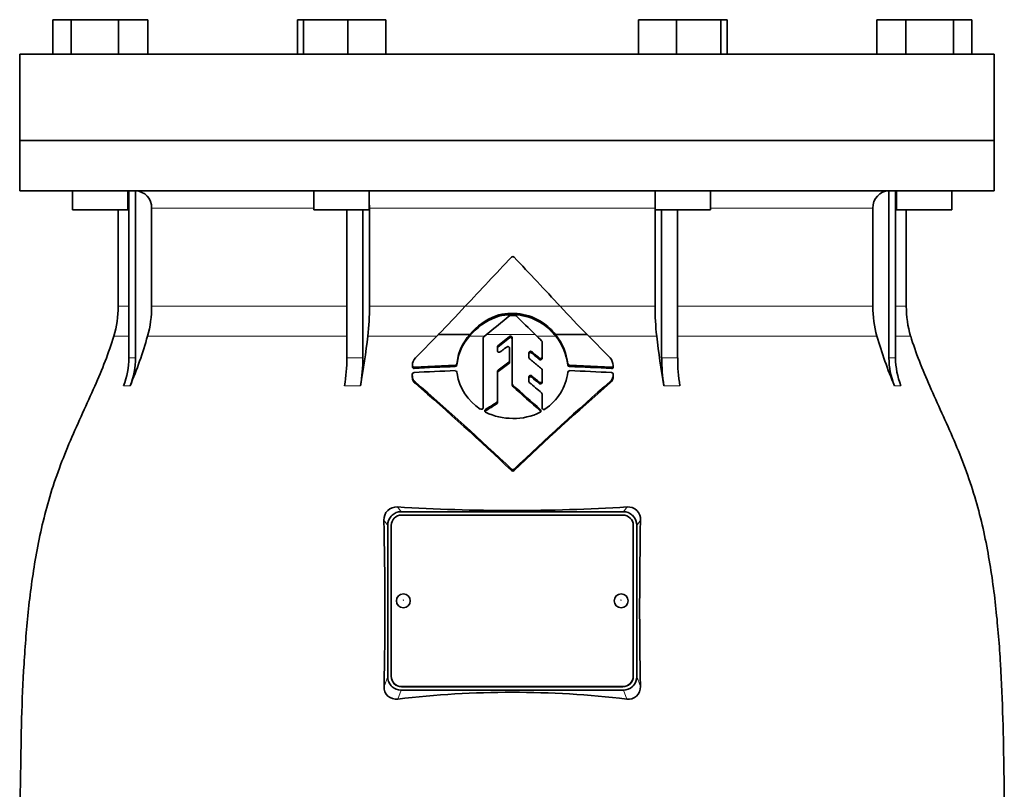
# Model space of a CAD drawing. Header units: millimetres. Extents: x 392 to 1266, y -2435 to 1911.
# Tile 23 of 24: x 890 to 1175, y 1180 to 1403. Entities that reach past the tile are written whole.
import ezdxf

# ---------------------------------------------------------------- set-up
doc = ezdxf.new("R2010")
doc.units = ezdxf.units.MM
doc.layers.add('VSI344-454_FLANG', color=7, linetype='Continuous')
doc.layers.add('VSI344-454_TESTA', color=7, linetype='Continuous')

# ---------------------------------------------------------------- blocks, each defined once
blk = doc.blocks.new('SE3')
at = {"layer": 'VSI344-454_FLANG', "color": 7, "linetype": 'Continuous', "lineweight": 35}
for p, q in [((900, 1403.18), (900, 1393.18)), ((900, 1403.18), (905.3, 1403.18)), ((905.3, 1403.18), (905.3, 1393.18)), ((905.3, 1403.18), (919.04, 1403.18)), ((919.04, 1403.18), (919.04, 1393.18)), ((919.04, 1403.18), (927.47, 1403.18)), ((927.47, 1403.18), (927.47, 1393.18)), ((970.75, 1403.18), (970.75, 1393.18)), ((970.75, 1403.18), (972.55, 1403.18)), ((972.55, 1403.18), (972.55, 1393.18)), ((972.55, 1403.18), (985.36, 1403.18)), ((985.36, 1403.18), (985.36, 1393.18)), ((985.36, 1403.18), (996.35, 1403.18)), ((996.35, 1403.18), (996.35, 1393.18)), ((1069.48, 1403.18), (1069.48, 1393.18)), ((1069.48, 1403.18), (1080.47, 1403.18)), ((1080.47, 1403.18), (1080.47, 1393.18)), ((1080.47, 1403.18), (1093.27, 1403.18)), ((1093.27, 1403.18), (1093.27, 1393.18)), ((1093.27, 1403.18), (1095.08, 1403.18)), ((1095.08, 1403.18), (1095.08, 1393.18)), ((1138.36, 1403.18), (1138.36, 1393.18)), ((1138.36, 1403.18), (1146.79, 1403.18)), ((1146.79, 1403.18), (1146.79, 1393.18)), ((1146.79, 1403.18), (1160.53, 1403.18)), ((1160.53, 1403.18), (1160.53, 1393.18)), ((1160.53, 1403.18), (1165.83, 1403.18)), ((1165.83, 1403.18), (1165.83, 1393.18)), ((890.41, 1393.18), (1172.36, 1393.18)), ((890.41, 1393.18), (890.41, 1368.18)), ((1172.36, 1393.18), (1172.36, 1368.18)), ((1172.36, 1368.18), (890.41, 1368.18))]:
    blk.add_line(p, q, dxfattribs=at)
at = {"layer": 'VSI344-454_TESTA', "color": 7, "linetype": 'Continuous', "lineweight": 35}
for p, q in [((890.41, 1368.18), (1172.36, 1368.18)), ((890.41, 1368.18), (890.41, 1353.68)), ((1172.36, 1353.68), (1172.36, 1368.18)), ((1172.36, 1353.68), (890.41, 1353.68)), ((905.73, 1353.68), (905.73, 1348.18)), ((921.73, 1348.18), (921.73, 1353.68)), ((922.02, 1353.68), (922.02, 1305.33)), ((923.93, 1353.68), (923.93, 1305.33)), ((975.55, 1353.68), (975.55, 1348.18)), ((991.55, 1348.18), (991.55, 1353.68)), ((1074.28, 1353.68), (1074.28, 1348.18)), ((1090.28, 1348.18), (1090.28, 1353.68)), ((1141.9, 1353.68), (1141.9, 1305.33)), ((1143.81, 1353.68), (1143.81, 1305.33)), ((1144.09, 1353.68), (1144.09, 1348.18)), ((1160.09, 1348.18), (1160.09, 1353.68)), ((921.73, 1348.18), (905.73, 1348.18)), ((918.91, 1348.18), (918.91, 1320.24)), ((928.57, 1348.68), (928.57, 1320.24)), ((975.55, 1348.18), (991.55, 1348.18)), ((985.06, 1348.18), (985.06, 1305.33)), ((989.69, 1348.18), (989.68, 1305.33)), ((991.61, 1348.68), (991.61, 1320.24)), ((1074.22, 1348.68), (1074.22, 1320.24)), ((1074.28, 1348.18), (1090.28, 1348.18)), ((1076.14, 1348.18), (1076.14, 1305.33)), ((1080.76, 1348.18), (1080.76, 1305.33)), ((1137.25, 1348.68), (1137.25, 1320.24)), ((1144.09, 1348.18), (1160.09, 1348.18)), ((1146.91, 1320.24), (1146.91, 1348.18)), ((1028.22, 1317.12), (1028.22, 1317.52)), ((1041.68, 1315.19), (1041.68, 1315.58)), ((1004.88, 1305.33), (1011.53, 1312.06)), ((1011.53, 1312.06), (1020.62, 1312.06)), ((1024.48, 1290.9), (1024.48, 1311.03)), ((1024.66, 1311.41), (1025.47, 1312.06)), ((1032.09, 1311.52), (1028.78, 1308.83)), ((1028.78, 1308.44), (1032.09, 1311.13)), ((1032.91, 1297.77), (1032.91, 1311.16)), ((1045.45, 1312.06), (1054.56, 1312.06)), ((1054.56, 1312.06), (1061.24, 1305.3)), ((1028.61, 1308.47), (1028.61, 1307.4)), ((1032.13, 1308.1), (1032.13, 1304.42)), ((1041.57, 1309.92), (1041.57, 1305.63)), ((1037.73, 1306.76), (1037.73, 1305.44)), ((1041.57, 1305.63), (1041.57, 1305.24)), ((1004.03, 1303.11), (1004.03, 1302.71)), ((1016.43, 1303.22), (1004.53, 1302.68)), ((1016.96, 1304.11), (1016.92, 1303.68)), ((1016.92, 1303.29), (1016.96, 1303.72)), ((1016.92, 1303.68), (1016.92, 1303.29)), ((1016.96, 1303.72), (1016.96, 1304.11)), ((1032.13, 1304.42), (1032.13, 1304.03)), ((1041.57, 1301.83), (1041.57, 1298.63)), ((1048.98, 1303.65), (1048.98, 1303.25)), ((1061.65, 1302.65), (1049.48, 1303.22)), ((1003.99, 1300.58), (1003.99, 1300.17)), ((1016.92, 1301.19), (1016.96, 1300.77)), ((1028.61, 1301.37), (1028.61, 1292.78)), ((1037.73, 1299.77), (1037.73, 1298.48)), ((1062.15, 1300.16), (1062.15, 1300.57)), ((1004.91, 1297.88), (1004.91, 1298.28)), ((1032.91, 1297.77), (1032.91, 1297.37)), ((1041.57, 1298.63), (1041.57, 1298.23)), ((1061.24, 1298.08), (1061.24, 1298.48)), ((1041.57, 1294.85), (1041.56, 1290.85)), ((1041.57, 1294.85), (1041.57, 1294.46)), ((1041.57, 1290.85), (1041.57, 1294.46)), ((1028.61, 1292.78), (1028.61, 1292.38)), ((1041.56, 1290.46), (1041.56, 1290.85)), ((998.17, 1259.79), (997.91, 1259.52)), ((1000.73, 1260.79), (1065.09, 1260.79)), ((1064.91, 1259.85), (1000.91, 1259.85)), ((1067.91, 1259.52), (1067.66, 1259.79)), ((996.91, 1256.81), (996.91, 1213.15)), ((997.91, 1256.87), (997.91, 1213.2)), ((1067.91, 1213.2), (1067.91, 1256.87)), ((1068.91, 1256.81), (1068.91, 1213.15)), ((997.91, 1213.14), (997.91, 1213.2)), ((1067.91, 1213.2), (1067.91, 1213.14)), ((997.91, 1210.44), (998.19, 1210.16)), ((1000.73, 1209.18), (1065.09, 1209.18)), ((1000.91, 1210.22), (1064.91, 1210.22)), ((1000.91, 1210.16), (1064.91, 1210.16)), ((1067.64, 1210.16), (1067.91, 1210.44))]:
    blk.add_line(p, q, dxfattribs=at)
at = {"layer": 'VSI344-454_TESTA', "color": 4, "linetype": 'Continuous', "lineweight": 9}
for p, q in [((921.88, 1348.68), (921.73, 1348.68)), ((975.55, 1348.68), (928.57, 1348.68)), ((1074.22, 1348.68), (991.61, 1348.68)), ((1137.25, 1348.68), (1090.28, 1348.68)), ((1143.87, 1348.68), (1144.09, 1348.68)), ((921.88, 1320.24), (918.91, 1320.24)), ((928.57, 1320.24), (985.06, 1320.24)), ((991.61, 1320.24), (1019.28, 1320.24)), ((1019.33, 1320.24), (1046.77, 1320.24)), ((1074.22, 1320.24), (1046.97, 1320.24)), ((1137.25, 1320.24), (1080.76, 1320.24)), ((1146.91, 1320.24), (1143.87, 1320.24)), ((917.65, 1311.63), (921.89, 1311.63)), ((927.41, 1311.63), (985.06, 1311.63)), ((991.12, 1311.63), (1011.1, 1311.63)), ((1020.58, 1311.63), (1024.94, 1311.63)), ((1039.55, 1312.06), (1025.47, 1312.06)), ((1032.09, 1311.13), (1032.09, 1311.52)), ((1040, 1311.63), (1045.48, 1311.63)), ((1054.99, 1311.63), (1074.7, 1311.63)), ((1080.79, 1311.63), (1138.42, 1311.63)), ((1143.84, 1311.63), (1148.18, 1311.63)), ((1028.78, 1308.44), (1028.78, 1308.83)), ((922.02, 1305.33), (923.93, 1305.33)), ((1038.56, 1306.72), (1038.56, 1307.11)), ((1040.74, 1305.29), (1040.74, 1304.9)), ((1076.14, 1305.33), (1080.76, 1305.33)), ((1004.53, 1302.68), (1004.53, 1302.28)), ((1016.43, 1303.22), (1016.43, 1302.83)), ((1031.94, 1304.05), (1031.94, 1303.66)), ((1049.48, 1303.22), (1049.48, 1302.82)), ((1061.65, 1302.65), (1061.65, 1302.25)), ((1028.8, 1301.35), (1028.8, 1301.74)), ((1038.56, 1299.72), (1038.56, 1300.11)), ((1062.15, 1300.52), (1062.15, 1300.11)), ((920.45, 1297.27), (922.36, 1297.27)), ((984.42, 1297.27), (989.04, 1297.27)), ((1033.07, 1297.43), (1033.07, 1297.04)), ((1040.74, 1298.29), (1040.74, 1297.9)), ((1076.79, 1297.27), (1081.41, 1297.27)), ((1143.46, 1297.27), (1145.38, 1297.27)), ((1028.38, 1292.39), (1028.38, 1292)), ((1025.16, 1289.99), (1025.16, 1290.38)), ((1041.07, 1289.94), (1041.07, 1290.34)), ((1032.71, 1273.1), (1032.71, 1272.71)), ((1033.43, 1273.1), (1033.43, 1272.71)), ((1000.73, 1260.79), (999.71, 1262.18)), ((1066.12, 1262.18), (1065.09, 1260.79)), ((996.91, 1256.81), (995.8, 1258.33)), ((1070.03, 1258.33), (1068.91, 1256.81)), ((995.85, 1210.24), (996.91, 1213.15)), ((1068.91, 1213.15), (1069.98, 1210.24)), ((999.8, 1206.61), (1000.73, 1209.18)), ((1000.91, 1210.22), (1000.91, 1210.16)), ((1064.91, 1210.16), (1064.91, 1210.22)), ((1065.09, 1209.18), (1066.03, 1206.61))]:
    blk.add_line(p, q, dxfattribs=at)
at = {"layer": 'VSI344-454_TESTA', "color": 7, "linetype": 'Continuous', "lineweight": 35}
for centre, radius, start, end in [((923.73, 1348.84), 4.84, 358.0864, 87.5783), ((1142.08, 1348.85), 4.83, 92.2938, 182.0417), ((1917.75, 488.71), 1224.17, 136.29971, 137.21395), ((1033.07, 1334.14), 0.489, 43.2341, 136.5925), ((63.94, 411.96), 1338.26, 42.74253, 43.57762), ((888.91, 1320.24), 30, 343.3164, 0), ((896.27, 1320.23), 32.31, 344.5527, 0.0141), ((915.65, 1320.19), 75.96, 353.5325, 0.0426), ((742.86, 1576.1), 376.69, 315.4973, 317.2171), ((1317.23, 1570.17), 368.25, 222.7401, 224.4986), ((1150.18, 1320.19), 75.96, 179.9574, 186.4675), ((1169.56, 1320.23), 32.31, 179.9859, 195.4473), ((1176.91, 1320.24), 30, 180, 196.6836), ((1034.84, 1299.87), 18.48, 110.9899, 140.4801), ((1034.91, 1300.17), 18.59, 111.0933, 140.2533), ((701.96, 1714.19), 516.11, 308.8162, 309.7662), ((1032.87, 1302.14), 16.07, 56.7728, 106.8287), ((1032.86, 1301.64), 16.17, 56.9498, 106.6736), ((1032.41, 1317.1), 0.498, 90.116, 129.8281), ((1032.91, 875.3), 442.29, 89.8969, 90.0647), ((1033.71, 1317.1), 0.498, 44.871, 89.848), ((1313.25, 1596.48), 394.72, 224.9836, 226.1002), ((1031.35, 1300.72), 18.09, 38.8127, 55.2141), ((1031.39, 1300.36), 18.05, 38.6324, 55.2386), ((802.08, 1347.56), 130.38, 337.3112, 344.0048), ((719.56, 1343.78), 273.46, 350.2065, 353.248), ((1031.38, 1302.28), 14.54, 137.7436, 172.7611), ((1031.3, 1301.92), 14.46, 137.8419, 172.8705), ((1024.96, 1311.03), 0.479, 128.2558, 179.5386), ((1032.41, 1311.14), 0.502, 2.4733, 129.9038), ((1032.41, 1310.75), 0.502, 2.3329, 130.0375), ((2774.57, 3115.58), 2502.6, 226.10905, 226.16834), ((1032.48, 1301.66), 16.62, 6.8433, 38.706), ((1032.47, 1301.27), 16.63, 6.8354, 38.5196), ((1346.34, 1343.79), 273.53, 186.7524, 189.7931), ((1263.78, 1347.57), 130.4, 195.9961, 202.6884), ((1029.07, 1308.46), 0.468, 128.5576, 179.6064), ((1029.08, 1308.07), 0.469, 128.6077, 179.572), ((1041.09, 1309.92), 0.473, 0.3586, 46.6648), ((900.56, 1305.31), 21.46, 337.9866, 0.0449), ((902.48, 1305.31), 21.45, 337.9857, 0.046), ((935.97, 1305.22), 49.09, 350.6803, 0.1266), ((940.59, 1305.22), 49.09, 350.6803, 0.1266), ((1007.46, 1303.07), 3.43, 138.7316, 178.6161), ((1038.19, 1305.44), 0.463, 180.4767, 230.9298), ((1058.2, 1302.76), 3.97, 5.4873, 39.986), ((1125.24, 1305.22), 49.09, 179.8733, 189.3197), ((1129.85, 1305.22), 49.08, 179.8725, 189.3205), ((1163.36, 1305.31), 21.46, 179.9556, 202.013), ((1165.27, 1305.31), 21.46, 179.9556, 202.013), ((1004.48, 1302.72), 0.448, 175.6691, 276.5801), ((1032.37, 833.01), 470.09, 91.9427, 93.3945), ((1016.42, 1303.73), 0.506, 270.5483, 354.6102), ((1016.42, 1303.34), 0.507, 270.6609, 354.5421), ((2340.83, -477.42), 2210.62, 126.30562, 126.4067), ((2311.39, -437.07), 2160.36, 126.31628, 126.41973), ((1031.67, 1304.42), 0.459, 305.5937, 359.4901), ((1031.67, 1304.03), 0.458, 305.5435, 359.5575), ((1041.11, 1301.82), 0.461, 0.5567, 51.0203), ((1049.49, 1303.72), 0.507, 188.7584, 269.4716), ((1049.49, 1303.33), 0.51, 188.9451, 269.2296), ((1033.48, 833.35), 469.75, 86.562, 88.0476), ((1061.7, 1302.69), 0.448, 263.43, 5.2148), ((1004.51, 1300.56), 0.518, 91.9096, 177.8945), ((1032.38, 821.06), 480.83, 91.9014, 93.3255), ((1016.46, 1301.15), 0.467, 5.1723, 94.1371), ((1031.45, 1302.95), 14.66, 188.553, 237.985), ((1029.06, 1301.37), 0.458, 125.5419, 179.4409), ((-608.44, -669.17), 2567.24, 50.02952, 50.09275), ((-588.99, -645.38), 2536.21, 50.01525, 50.07927), ((1034.12, 1302.96), 14.97, 303.4384, 353.3535), ((1049.45, 1301.15), 0.469, 85.8915, 171.1298), ((1033.11, 821.28), 480.63, 86.5956, 88.048), ((1059.03, 1300.69), 3.13, 314.9674, 356.787), ((1059.04, 1300.28), 3.11, 314.8359, 356.9135), ((1061.64, 1300.54), 0.514, 357.2607, 88.2379), ((493.96, 706), 782.22, 46.46834, 49.21651), ((492.48, 703.68), 784.63, 46.48737, 49.22646), ((1033.36, 1297.77), 0.447, 180.3999, 229.3225), ((1033.36, 1297.38), 0.447, 180.4407, 229.2696), ((-14.63, 106.68), 1586.05, 48.27022, 48.65653), ((-23.16, 96.94), 1598.7, 48.26497, 48.64826), ((1639.82, 636.49), 879.2, 131.15379, 133.60753), ((1637.65, 638.14), 876.22, 131.1353, 133.59682), ((1038.18, 1298.49), 0.454, 180.5627, 230.8261), ((-197.3, -178.82), 1925.39, 49.95767, 50.09366), ((1041.11, 1294.85), 0.454, 0.5675, 50.799), ((1493.62, 543.92), 881.28, 121.86478, 122.11145), ((1493.01, 544.7), 879.96, 121.87079, 122.11786), ((1028.15, 1292.78), 0.458, 300.7935, 359.1196), ((1028.15, 1292.39), 0.456, 300.6949, 359.2249), ((1025.38, 1290), 0.443, 119.7153, 243.0028), ((1032.65, 1304.3), 16.48, 243.059, 271.4533), ((1033.51, 1304.26), 16.45, 268.4809, 297.0648), ((1040.79, 1290), 0.439, 297.2896, 49.7417), ((1033.07, 1273.48), 0.521, 227.0655, 313.0257), ((1033.07, 1273.09), 0.522, 227.085, 313.0059), ((999.41, 1258.58), 3.61, 85.2037, 184.0495), ((1032.91, 1801.21), 540.05, 266.4748, 273.5252), ((1066.42, 1258.58), 3.62, 355.9861, 94.7607), ((1000.88, 1256.89), 3.97, 138.3989, 181.0837), ((1000.66, 1257.19), 3.6, 88.8666, 133.7989), ((1065.16, 1257.19), 3.6, 46.2021, 91.1391), ((1064.95, 1256.89), 3.97, 358.9215, 41.597), ((-270.21, 1232.94), 1266.26, 358.97268, 1.14861), ((2347.22, 1232.93), 1277.45, 178.86092, 181.01779), ((1000.88, 1213.08), 3.97, 178.9212, 221.5981), ((1064.95, 1213.07), 3.97, 318.3953, 1.0849), ((999.27, 1210), 3.43, 175.966, 278.864), ((1000.66, 1212.78), 3.6, 226.6023, 271.1407), ((1032.91, 927.21), 281.36, 83.2408, 96.7592), ((1065.16, 1212.78), 3.6, 268.8649, 313.3954), ((1066.56, 1210), 3.43, 261.0957, 4.0742)]:
    blk.add_arc(centre, radius, start, end, dxfattribs=at)
at = {"layer": 'VSI344-454_TESTA', "color": 4, "linetype": 'Continuous', "lineweight": 9}
for centre, radius, start, end in [((987.37, 1254.4), 50.98, 87.4032, 92.5969), ((1142.86, 1296.62), 8.76, 83.7304, 96.2703)]:
    blk.add_arc(centre, radius, start, end, dxfattribs=at)
at = {"layer": 'VSI344-454_TESTA', "color": 7, "linetype": 'Continuous', "lineweight": 35}
for centre, major_axis, start_param, end_param in [((1000.91, 1256.87), (3, 0), 1.570796, 3.141593), ((1064.91, 1256.87), (3, 0), 0, 1.570796), ((1000.91, 1213.2), (-3, 0), 0, 1.570796), ((1000.91, 1213.14), (3, 0), 3.141593, 4.712389), ((1064.91, 1213.2), (-3, 0), 1.570796, 3.141593), ((1064.91, 1213.14), (3, 0), 4.712389, 6.283185)]:
    blk.add_ellipse(centre, major_axis=major_axis, ratio=0.992546, start_param=start_param, end_param=end_param, dxfattribs=at)
for centre in [(1001.41, 1235.03), (1064.41, 1235.03)]:
    blk.add_ellipse(centre, major_axis=(2, 0), ratio=0.992546, dxfattribs=at)
at = {"layer": 'VSI344-454_TESTA', "color": 4, "linetype": 'Continuous', "lineweight": 9}
for centre in [(1001.41, 1235.22), (1064.41, 1235.22)]:
    blk.add_ellipse(centre, major_axis=(-0.0635, 0), ratio=0.992546, dxfattribs=at)
at = {"layer": 'VSI344-454_TESTA', "color": 7, "linetype": 'Continuous', "lineweight": 35}
for points, degree in [([(991.61, 1348.68), (991.61, 1349.1), (991.58, 1349.51)], 2), ([(1074.25, 1349.51), (1074.22, 1349.1), (1074.22, 1348.68)], 2), ([(1029.42, 1307.04), (1029.63, 1307.2), (1030.05, 1307.51), (1030.68, 1307.99), (1031.11, 1308.31), (1031.32, 1308.47)], 3), ([(1037.9, 1305.09), (1038.29, 1304.76), (1039.08, 1304.11), (1040.24, 1303.14), (1041.01, 1302.5), (1041.4, 1302.18)], 3), ([(1040.74, 1305.29), (1040.5, 1305.49), (1040.02, 1305.89), (1039.29, 1306.5), (1038.8, 1306.9), (1038.56, 1307.11)], 3), ([(1038.56, 1306.72), (1038.8, 1306.51), (1039.29, 1306.11), (1040.02, 1305.5), (1040.5, 1305.1), (1040.74, 1304.9)], 3)]:
    blk.add_open_spline(points, degree=degree, dxfattribs=at)
for points, knots in [([(917.65, 1311.63), (916.19, 1306.76), (912.23, 1296.92), (904.97, 1281.76), (898.79, 1265.41), (895.04, 1248.88), (892.82, 1232.74), (891.57, 1216.77), (890.9, 1200.88), (890.7, 1187.11), (890.56, 1178.56), (890.56, 1175.21)], [0, 0, 0, 0, 0.117079, 0.240569, 0.360617, 0.476421, 0.590288, 0.703407, 0.816259, 0.929029, 1, 1, 1, 1]), ([(1148.18, 1311.63), (1149.64, 1306.76), (1153.59, 1296.92), (1160.86, 1281.76), (1167.04, 1265.41), (1170.79, 1248.88), (1173, 1232.74), (1174.26, 1216.77), (1174.92, 1200.88), (1175.13, 1187.11), (1175.27, 1178.56), (1175.27, 1175.21)], [0, 0, 0, 0, 0.117079, 0.240569, 0.360617, 0.476421, 0.590288, 0.703407, 0.816259, 0.929029, 1, 1, 1, 1]), ([(1032.13, 1308.1), (1032.13, 1308.13), (1032.13, 1308.17), (1032.11, 1308.26), (1032.06, 1308.36), (1031.97, 1308.46), (1031.85, 1308.54), (1031.72, 1308.58), (1031.57, 1308.58), (1031.46, 1308.55), (1031.38, 1308.51), (1031.34, 1308.49), (1031.32, 1308.47)], [0, 0, 0, 0, 0.062709, 0.125843, 0.25116, 0.376322, 0.501352, 0.626278, 0.751007, 0.875429, 0.937895, 1, 1, 1, 1]), ([(1029.42, 1307.04), (1029.38, 1307.01), (1029.3, 1306.96), (1029.12, 1306.92), (1028.88, 1306.95), (1028.7, 1307.11), (1028.62, 1307.27), (1028.61, 1307.36), (1028.61, 1307.4)], [0, 0, 0, 0, 0.124721, 0.24865, 0.50038, 0.748839, 0.874692, 1, 1, 1, 1]), ([(1037.73, 1306.76), (1037.73, 1306.78), (1037.73, 1306.83), (1037.75, 1306.89), (1037.77, 1306.96), (1037.82, 1307.04), (1037.9, 1307.12), (1038.02, 1307.19), (1038.16, 1307.23), (1038.3, 1307.23), (1038.45, 1307.19), (1038.52, 1307.14), (1038.56, 1307.11)], [0, 0, 0, 0, 0.062966, 0.124796, 0.186784, 0.250209, 0.375117, 0.49931, 0.626183, 0.752696, 0.875851, 1, 1, 1, 1]), ([(1038.56, 1306.72), (1038.52, 1306.75), (1038.45, 1306.8), (1038.31, 1306.84), (1038.16, 1306.84), (1038.02, 1306.81), (1037.9, 1306.73), (1037.81, 1306.63), (1037.74, 1306.51), (1037.73, 1306.42), (1037.73, 1306.37)], [0, 0, 0, 0, 0.123418, 0.247219, 0.371562, 0.496484, 0.622082, 0.748008, 0.873941, 1, 1, 1, 1]), ([(1040.74, 1305.29), (1040.76, 1305.27), (1040.79, 1305.24), (1040.86, 1305.21), (1040.92, 1305.19), (1041.02, 1305.17), (1041.14, 1305.16), (1041.28, 1305.2), (1041.4, 1305.27), (1041.49, 1305.37), (1041.56, 1305.49), (1041.56, 1305.58), (1041.57, 1305.63)], [0, 0, 0, 0, 0.063279, 0.124964, 0.186389, 0.248902, 0.37582, 0.50344, 0.627237, 0.751955, 0.876448, 1, 1, 1, 1]), ([(1041.57, 1305.24), (1041.57, 1305.21), (1041.56, 1305.17), (1041.55, 1305.1), (1041.52, 1305.04), (1041.48, 1304.96), (1041.4, 1304.88), (1041.27, 1304.81), (1041.14, 1304.77), (1040.99, 1304.78), (1040.85, 1304.81), (1040.78, 1304.87), (1040.74, 1304.9)], [0, 0, 0, 0, 0.063537, 0.125825, 0.188182, 0.251924, 0.377776, 0.503386, 0.628653, 0.753807, 0.876773, 1, 1, 1, 1]), ([(1004.03, 1303.16), (1004.03, 1303.13), (1004.03, 1303.09), (1004.04, 1303.03), (1004.05, 1302.97), (1004.08, 1302.91), (1004.11, 1302.86), (1004.17, 1302.79), (1004.26, 1302.73), (1004.39, 1302.68), (1004.48, 1302.68), (1004.53, 1302.68)], [0, 0, 0, 0, 0.084422, 0.165946, 0.246194, 0.32687, 0.409652, 0.496096, 0.666594, 0.830213, 1, 1, 1, 1]), ([(1061.65, 1302.65), (1061.67, 1302.65), (1061.72, 1302.65), (1061.79, 1302.66), (1061.86, 1302.68), (1061.92, 1302.7), (1061.97, 1302.74), (1062.04, 1302.8), (1062.11, 1302.88), (1062.15, 1303.01), (1062.15, 1303.09), (1062.15, 1303.14)], [0, 0, 0, 0, 0.086868, 0.170562, 0.252673, 0.334884, 0.418871, 0.50621, 0.674735, 0.834793, 1, 1, 1, 1]), ([(1004.9, 1298.28), (1004.83, 1298.36), (1004.67, 1298.5), (1004.46, 1298.74), (1004.28, 1298.99), (1004.14, 1299.27), (1004.06, 1299.58), (1004, 1300.01), (1003.99, 1300.35), (1003.99, 1300.58)], [0, 0, 0, 0, 0.128357, 0.246909, 0.365609, 0.495543, 0.61697, 0.739244, 1, 1, 1, 1]), ([(1003.99, 1300.17), (1003.99, 1299.95), (1004, 1299.63), (1004.05, 1299.2), (1004.14, 1298.88), (1004.27, 1298.59), (1004.46, 1298.34), (1004.67, 1298.1), (1004.82, 1297.95), (1004.9, 1297.88)], [0, 0, 0, 0, 0.250714, 0.376483, 0.500876, 0.63115, 0.749361, 0.8697, 1, 1, 1, 1]), ([(1037.73, 1299.77), (1037.73, 1299.8), (1037.73, 1299.84), (1037.75, 1299.91), (1037.77, 1299.97), (1037.82, 1300.05), (1037.9, 1300.13), (1038.02, 1300.2), (1038.16, 1300.24), (1038.31, 1300.23), (1038.45, 1300.19), (1038.52, 1300.14), (1038.56, 1300.11)], [0, 0, 0, 0, 0.06381, 0.126263, 0.188678, 0.252375, 0.378548, 0.504124, 0.629235, 0.754264, 0.876896, 1, 1, 1, 1]), ([(1038.56, 1299.72), (1038.54, 1299.73), (1038.51, 1299.76), (1038.45, 1299.8), (1038.38, 1299.82), (1038.29, 1299.84), (1038.17, 1299.85), (1038.03, 1299.81), (1037.9, 1299.74), (1037.81, 1299.64), (1037.74, 1299.52), (1037.73, 1299.43), (1037.73, 1299.38)], [0, 0, 0, 0, 0.062292, 0.12332, 0.184393, 0.246815, 0.370716, 0.494682, 0.620815, 0.747336, 0.873365, 1, 1, 1, 1]), ([(1040.74, 1298.29), (1040.77, 1298.27), (1040.85, 1298.21), (1041.03, 1298.16), (1041.28, 1298.18), (1041.47, 1298.33), (1041.56, 1298.49), (1041.56, 1298.58), (1041.57, 1298.63)], [0, 0, 0, 0, 0.123664, 0.246411, 0.497463, 0.746927, 0.873761, 1, 1, 1, 1]), ([(1041.57, 1298.23), (1041.56, 1298.19), (1041.56, 1298.1), (1041.47, 1297.94), (1041.28, 1297.79), (1041.03, 1297.77), (1040.85, 1297.82), (1040.77, 1297.87), (1040.74, 1297.9)], [0, 0, 0, 0, 0.127243, 0.254682, 0.505613, 0.753949, 0.876785, 1, 1, 1, 1]), ([(1024.48, 1290.9), (1024.48, 1290.88), (1024.47, 1290.84), (1024.46, 1290.78), (1024.44, 1290.72), (1024.39, 1290.64), (1024.32, 1290.56), (1024.2, 1290.48), (1024.07, 1290.44), (1023.93, 1290.43), (1023.79, 1290.45), (1023.72, 1290.5), (1023.68, 1290.52)], [0, 0, 0, 0, 0.063465, 0.12566, 0.187794, 0.251081, 0.375353, 0.499064, 0.623924, 0.748961, 0.873998, 1, 1, 1, 1]), ([(1042.37, 1290.47), (1042.35, 1290.46), (1042.31, 1290.43), (1042.23, 1290.4), (1042.11, 1290.38), (1041.97, 1290.39), (1041.84, 1290.43), (1041.73, 1290.5), (1041.64, 1290.6), (1041.59, 1290.7), (1041.57, 1290.79), (1041.57, 1290.83), (1041.56, 1290.85)], [0, 0, 0, 0, 0.063173, 0.126669, 0.25139, 0.374624, 0.497229, 0.620048, 0.744161, 0.870712, 0.935536, 1, 1, 1, 1])]:
    blk.add_open_spline(points, degree=3, knots=knots, dxfattribs=at)

msp = doc.modelspace()

# ---------------------------------------------------------------- block references
msp.add_blockref('SE3', (0, 0))

doc.saveas('drawing.dxf')
